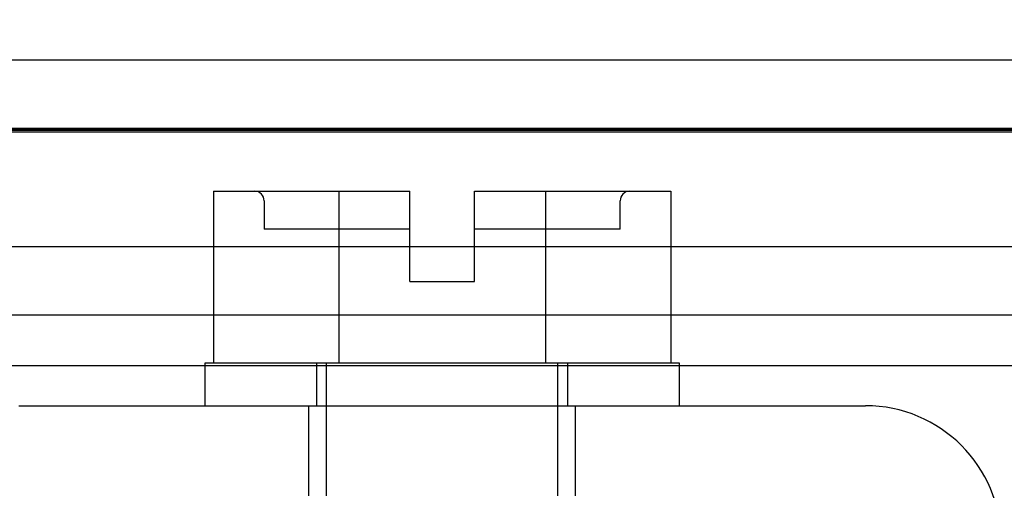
# Model space of a CAD drawing. Header units: inches. Extents: x 1 to 240, y -1 to 159.
# Tile 7 of 63: x 69.624 to 70.661, y 35.588 to 36.084. Entities that reach past the tile are written whole.
import ezdxf
from ezdxf.enums import TextEntityAlignment as Align
from ezdxf.lldxf.tags import DXFTag

# ---------------------------------------------------------------- set-up
doc = ezdxf.new("R2010")
doc.units = ezdxf.units.IN
doc.header["$MEASUREMENT"] = 0
for name, color, linetype in [('COM42667', 7, 'Continuous'), ('COM48588', 7, 'Continuous'), ('COM48600', 7, 'Continuous'), ('COM70220', 7, 'Continuous'), ('Default', 7, 'Continuous'), ('SCC19011', 7, 'Continuous'), ('WAF25035', 7, 'Continuous')]:
    doc.layers.add(name, color=color, linetype=linetype)
doc.styles.add('SEACAD_Times_New_Roman', font='times.ttf')
tags = doc.linetypes.add('HIDDEN2', pattern=[0.1875, 0.125, -0.0625]).pattern_tags.tags
tags[6:7] = [DXFTag(74, 4), DXFTag(75, 0), DXFTag(340, '0'), DXFTag(46, 0.0), DXFTag(50, 0.0), DXFTag(44, 0.0), DXFTag(45, 0.0)]
tags[4:5] = [DXFTag(74, 4), DXFTag(75, 0), DXFTag(340, '0'), DXFTag(46, 0.0), DXFTag(50, 0.0), DXFTag(44, 0.0), DXFTag(45, 0.0)]
doc.dimstyles.new('HAMMOND_(STH_-_240x160)', dxfattribs={"dimtxt": 1, "dimasz": 1.25, "dimexe": 0.5, "dimexo": 0.5, "dimgap": 0.25, "dimtad": 0, "dimtih": 1, "dimtoh": 1, "dimlfac": 0.125, "dimzin": 0, "dimdsep": 46, "dimtxsty": 'SEACAD_Times_New_Roman', "dimblk1": '_SE_FILLED', "dimblk2": '_SE_FILLED', "dimsah": 1, "dimcen": 0.5, "dimadec": 0, "dimazin": 0, "dimtfac": 0.8, "dimtofl": 0, "dimtmove": 0, "dimatfit": 3, "dimfxl": 1, "dimtolj": 1, "dimtzin": 0, "dimarcsym": 0})

# ---------------------------------------------------------------- blocks, each defined once
blk = doc.blocks.new('SE8')
at = {"layer": 'COM42667', "color": 7, "linetype": 'Continuous'}
blk.add_line((69.6229, 35.6776), (70.5144, 35.6776), dxfattribs=at)
at = {"layer": 'COM42667', "color": 7, "linetype": 'HIDDEN2'}
for p, q in [((69.9281, 35.5826), (69.9281, 35.6776)), ((70.2091, 35.5826), (70.2091, 35.6776))]:
    blk.add_line(p, q, dxfattribs=at)
at = {"layer": 'COM42667', "color": 7, "linetype": 'Continuous'}
blk.add_arc((70.5144, 35.5346), 0.143, 0, 90, dxfattribs=at)
at = {"layer": 'COM48588', "color": 7, "linetype": 'HIDDEN2'}
for p, q in [((80.8516, 35.8451), (59.2857, 35.8451)), ((80.8516, 35.7731), (59.2857, 35.7731))]:
    blk.add_line(p, q, dxfattribs=at)
at = {"layer": 'COM48600', "color": 7, "linetype": 'Continuous'}
blk.add_line((59.0516, 36.0421), (81.0236, 36.0421), dxfattribs=at)
at = {"layer": 'COM48600', "color": 7, "linetype": 'HIDDEN2'}
blk.add_line((59.0516, 35.9701), (81.0236, 35.9701), dxfattribs=at)
at = {"layer": 'COM70220', "color": 7, "linetype": 'HIDDEN2'}
for p, q in [((59.5996, 35.9691), (80.5376, 35.9691)), ((59.5996, 35.9681), (80.5376, 35.9681)), ((59.5996, 35.9661), (80.5376, 35.9661)), ((59.5996, 35.7201), (80.5376, 35.7201))]:
    blk.add_line(p, q, dxfattribs=at)
at = {"layer": 'SCC19011', "color": 7, "linetype": 'Continuous'}
for p, q in [((69.8276, 35.9036), (69.8276, 35.7226)), ((69.8276, 35.9036), (69.9597, 35.9036)), ((69.9597, 35.9036), (69.9597, 35.7226)), ((69.9597, 35.9036), (70.0346, 35.9036)), ((70.0346, 35.8086), (70.0346, 35.9036)), ((70.1026, 35.9036), (70.1775, 35.9036)), ((70.1026, 35.8086), (70.1026, 35.9036)), ((70.1775, 35.9036), (70.1775, 35.7226)), ((70.1775, 35.9036), (70.3096, 35.9036)), ((70.3096, 35.9036), (70.3096, 35.7226)), ((70.0346, 35.8086), (70.1026, 35.8086))]:
    blk.add_line(p, q, dxfattribs=at)
at = {"layer": 'SCC19011', "color": 7, "linetype": 'HIDDEN2'}
for p, q in [((69.8811, 35.8936), (69.8811, 35.8636)), ((70.2561, 35.8636), (70.2561, 35.8936)), ((70.0346, 35.8636), (69.8811, 35.8636)), ((70.2561, 35.8636), (70.1026, 35.8636)), ((69.9466, 35.7226), (69.9466, 35.5826)), ((70.1906, 35.5826), (70.1906, 35.7226))]:
    blk.add_line(p, q, dxfattribs=at)
for centre, start, end in [((69.8711, 35.8936), 0, 90), ((70.2661, 35.8936), 90, 180)]:
    blk.add_arc(centre, 0.01, start, end, dxfattribs=at)
at = {"layer": 'WAF25035', "color": 7, "linetype": 'Continuous'}
for p, q in [((70.3186, 35.7226), (69.8186, 35.7226)), ((69.8186, 35.7226), (69.8186, 35.6776)), ((70.3186, 35.6776), (70.3186, 35.7226))]:
    blk.add_line(p, q, dxfattribs=at)
at = {"layer": 'WAF25035', "color": 7, "linetype": 'HIDDEN2'}
for p, q in [((69.9361, 35.7226), (69.9361, 35.6776)), ((70.2011, 35.6776), (70.2011, 35.7226))]:
    blk.add_line(p, q, dxfattribs=at)
blk = doc.blocks.new('DMBLK2198')
at = {"layer": 'Default', "linetype": 'Continuous'}
for points in [[(60.1936, 43.6084), (58.9436, 43.4001), (60.1936, 43.1917)], [(79.8816, 43.6084), (79.8816, 43.1917), (81.1316, 43.4001)]]:
    blk.add_hatch(color=7, dxfattribs=at).paths.add_polyline_path(points)
at = {"layer": 'Default', "color": 7, "linetype": 'Continuous'}
for p, q in [((58.9436, 36.0906), (58.9436, 43.9001)), ((81.1316, 36.4341), (81.1316, 43.9001)), ((67.5905, 43.4001), (58.9436, 43.4001)), ((81.1316, 43.4001), (72.4848, 43.4001))]:
    blk.add_line(p, q, dxfattribs=at)
at = {"layer": 'Default', "color": 7, "linetype": 'Continuous', "style": 'SEACAD_Times_New_Roman'}
for s, p in [('22.19', (68.3315, 43.9001)), ('DOOR', (67.9405, 42.4001))]:
    blk.add_text(s, height=1, dxfattribs=at).set_placement(p, align=Align.TOP_LEFT)
blk = doc.blocks.new('_SE_FILLED')
at = {"color": 0}
blk.add_line((0, 0), (-1, 0), dxfattribs=at)
blk.add_solid([(0, 0), (-1, -0.1665), (-1, 0.1665), (0, 0)], dxfattribs=at)

msp = doc.modelspace()

# ---------------------------------------------------------------- block references
at = {"layer": 'Default'}
msp.add_blockref('SE8', (0, 0), dxfattribs=at)

# ---------------------------------------------------------------- dimensions: what is measured, and where the dimension line sits
at = {"layer": 'Default', "color": 7, "linetype": 'Continuous'}
dim = msp.add_linear_dim(base=(58.9436, 43.4001), p1=(81.1316, 35.9341), p2=(58.9436, 35.5906), text='\\A1;<>\\PDOOR', dimstyle='HAMMOND_(STH_-_240x160)', override={"dimlfac": 1}, dxfattribs=at)
dim.commit()
dim.dimension.update_dxf_attribs({"geometry": 'DMBLK2198', "text_midpoint": (70.0376, 43.4001), "dimtype": 160})

doc.saveas('drawing.dxf')
